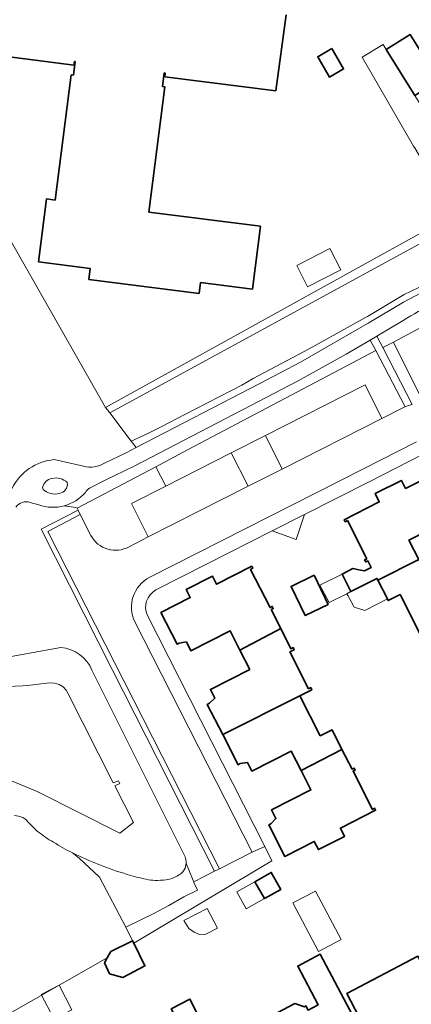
# Model space of a CAD drawing. Extents: x 147051 to 149075, y 463071 to 465537.
# Tile 115 of 229: x 148320 to 148373, y 464133 to 464267. Entities that reach past the tile are written whole.
import ezdxf

# ---------------------------------------------------------------- set-up
doc = ezdxf.new("R2010")
doc.units = 0
doc.header["$LTSCALE"] = 0.5
for name, color, linetype, lineweight in [('B-PV-GR-BEPLANTING_CULTUUR_BOSPLANTSOEN-GV', 252, 'CONTINUOUS', 18), ('B-PV-GR-BEPLANTING_CULTUUR_HEESTERS-GV', 252, 'CONTINUOUS', 18), ('B-PV-GR-BEPLANTING_CULTUUR_VASTE PLANTENVAK-GV', 252, 'CONTINUOUS', 18), ('B-PV-GR-GROENVOORZIENING-GV', 252, 'CONTINUOUS', 18), ('B-PV-OG-BEBOUWING-GV', 6, 'CONTINUOUS', 35), ('B-PV-OG-BEBOUWING_LUIFEL-GV', 6, 'CONTINUOUS', 18), ('B-PV-OG-TERREIN_BEGROEID-GV', 252, 'CONTINUOUS', 18), ('B-PV-OG-TERREIN_ERF-GV', 252, 'CONTINUOUS', 18), ('B-PV-OG-WATER_MEER-GV', 252, 'CONTINUOUS', 18), ('B-PV-VH-GESLOTENVERHARDING_ASFALT-GV', 252, 'CONTINUOUS', 18), ('B-PV-VH-OPENVERHARDING_BETONSTRAATSTEEN-GV', 252, 'CONTINUOUS', 18), ('B-PV-VH-OPENVERHARDING_TEGEL-GV', 252, 'CONTINUOUS', 18)]:
    doc.layers.add(name, color=color, linetype=linetype, lineweight=lineweight)

msp = doc.modelspace()

# ---------------------------------------------------------------- linework, layer by layer
at = {"layer": 'B-PV-GR-BEPLANTING_CULTUUR_BOSPLANTSOEN-GV', "flags": 128}
for points in [[(148379.145, 464240.626), (148382.629, 464242.628), (148382.122, 464243.445), (148382.015, 464243.38), (148379.81, 464246.964), (148379.902, 464247.021), (148373.827, 464256.809), (148369.958, 464263.043), (148369.534, 464263.726), (148366.653, 464262.007), (148373.678, 464249.88), (148373.886, 464249.561)], [(148332.325, 464213.615), (148379.812, 464239.493), (148379.145, 464240.626), (148376.821, 464239.291), (148331.763, 464214.356), (148332.001, 464214.042)], [(148332.325, 464213.615), (148335.256, 464209.754), (148336.834, 464210.483), (148337.851, 464210.987), (148339.4, 464211.755), (148342.46, 464213.34), (148348.783, 464216.617), (148349.085, 464216.774), (148350.285, 464217.411), (148351.838, 464218.291), (148358.763, 464221.951), (148359.875, 464222.539), (148367.116, 464226.576), (148367.406, 464226.737), (148372.376, 464229.704), (148377.167, 464231.992), (148382.886, 464234.746), (148381.752, 464236.515), (148381.268, 464237.271), (148379.812, 464239.493)]]:
    msp.add_lwpolyline(points, close=True, dxfattribs=at)
msp.add_lwpolyline([(148311.635, 464161.64), (148303.349, 464156.831), (148302.192, 464153.245), (148315.978, 464130.438), (148316.723, 464130.859), (148331.988, 464139.477), (148332.459, 464140.341), (148335.432, 464141.814), (148334.507, 464143.68), (148330.922, 464150.448), (148328.183, 464153.06), (148327.254, 464153.779)], dxfattribs=at)
at = {"layer": 'B-PV-GR-BEPLANTING_CULTUUR_BOSPLANTSOEN-GV'}
for points in [[(148320.48, 464158.571, 0.0840792), (148319.35, 464158.856)], [(148321.016, 464158.218, 0.084267), (148320.48, 464158.571)], [(148322.51, 464156.684, -0.0250947), (148321.016, 464158.218)], [(148324.655, 464155.219, -0.0248827), (148322.51, 464156.684)], [(148327.254, 464153.779, -0.0215423), (148324.655, 464155.219)]]:
    msp.add_lwpolyline(points, format="xyb", dxfattribs=at)
at = {"layer": 'B-PV-GR-BEPLANTING_CULTUUR_HEESTERS-GV', "flags": 128}
for points in [[(148370.917, 464223.217), (148369.486, 464222.49)], [(148375.002, 464215.053), (148370.917, 464223.217)], [(148369.486, 464222.49), (148373.457, 464214.768)], [(148338.595, 464206.301), (148327.903, 464200.649), (148328.024, 464200.393), (148328.307, 464199.798), (148329.775, 464196.932)], [(148334.953, 464195.399), (148337.575, 464196.749), (148335.288, 464201.303), (148339.968, 464203.674), (148338.595, 464206.301)]]:
    msp.add_lwpolyline(points, dxfattribs=at)
for points in [[(148338.595, 464206.301), (148339.968, 464203.674), (148348.857, 464208.178), (148348.861, 464208.169), (148353.508, 464210.53), (148353.504, 464210.539), (148367.07, 464217.417), (148369.36, 464212.87), (148372.31, 464214.365), (148372.513, 464214.449), (148368.511, 464222.115), (148343.017, 464208.639)], [(148348.861, 464208.169), (148351.148, 464203.634), (148355.782, 464205.978), (148353.508, 464210.53)], [(148354.431, 464197.568), (148357.707, 464196.392), (148358.829, 464199.795)]]:
    msp.add_lwpolyline(points, close=True, dxfattribs=at)
at = {"layer": 'B-PV-GR-BEPLANTING_CULTUUR_HEESTERS-GV'}
msp.add_lwpolyline([(148329.775, 464196.932, 0.4150128), (148334.953, 464195.399)], format="xyb", dxfattribs=at)
at = {"layer": 'B-PV-GR-BEPLANTING_CULTUUR_VASTE PLANTENVAK-GV', "flags": 128}
msp.add_lwpolyline([(148354.404, 464152.71), (148353.428, 464154.629), (148351.687, 464153.856), (148347.247, 464151.613), (148346.589, 464151.29), (148343.747, 464149.843), (148343.79, 464149.747), (148344.255, 464148.7), (148342.42, 464147.782), (148340.37, 464146.595), (148338.32, 464145.533), (148334.507, 464143.68), (148335.432, 464141.814), (148335.584, 464141.507)], close=True, dxfattribs=at)
at = {"layer": 'B-PV-GR-GROENVOORZIENING-GV', "flags": 128}
msp.add_lwpolyline([(148328.307, 464199.798), (148328.024, 464200.393), (148323.006, 464197.79), (148332.671, 464178.731), (148346.589, 464151.29), (148347.247, 464151.613), (148323.881, 464197.507)], close=True, dxfattribs=at)
at = {"layer": 'B-PV-OG-BEBOUWING-GV', "flags": 128}
for points in [[(148354.941, 464257.412), (148356.344, 464267.764)], [(148312.297, 464262.861), (148327.453, 464260.924)], [(148327.626, 464261.406), (148327.391, 464259.572)], [(148327.453, 464260.924), (148327.517, 464261.42)], [(148327.517, 464261.42), (148327.626, 464261.406)], [(148327.084, 464259.611), (148324.906, 464242.562)], [(148327.391, 464259.572), (148327.084, 464259.611)], [(148339.515, 464258.023), (148339.749, 464259.857)], [(148339.749, 464259.857), (148339.868, 464259.842)], [(148339.868, 464259.842), (148339.804, 464259.346)], [(148339.804, 464259.346), (148354.941, 464257.412)], [(148337.643, 464240.934), (148339.822, 464257.984)], [(148339.822, 464257.984), (148339.515, 464258.023)], [(148323.716, 464242.714), (148322.622, 464234.154)], [(148324.906, 464242.562), (148323.716, 464242.714)], [(148352.829, 464238.994), (148337.643, 464240.934)], [(148351.735, 464230.434), (148352.829, 464238.994)], [(148322.622, 464234.154), (148329.674, 464233.253)], [(148329.674, 464233.253), (148329.484, 464231.765)], [(148329.484, 464231.765), (148344.482, 464229.848)], [(148344.482, 464229.848), (148344.673, 464231.336)], [(148344.673, 464231.336), (148351.735, 464230.434)], [(148376.596, 464205.372), (148372.589, 464203.339), (148372.018, 464204.445), (148368.453, 464202.638), (148369.009, 464201.514), (148364.225, 464199.092), (148364.365, 464198.816), (148364.66, 464198.966), (148367.305, 464193.77), (148367.01, 464193.62), (148367.151, 464193.344), (148367.445, 464193.494), (148367.909, 464192.593), (148367.009, 464192.131), (148366.427, 464192.243), (148365.39, 464192.444), (148363.933, 464191.699), (148365.141, 464189.31), (148368.679, 464191.1), (148368.807, 464190.851), (148374.388, 464193.674), (148373.043, 464196.316), (148378.39, 464199.038)]]:
    msp.add_lwpolyline(points, dxfattribs=at)
for points in [[(148369.958, 464263.043), (148373.827, 464256.809), (148377.086, 464258.831), (148373.214, 464265.068)], [(148362.543, 464263.166), (148360.636, 464262.07), (148362.235, 464259.297), (148364.142, 464260.394)], [(148368.807, 464190.851), (148370.103, 464188.336), (148370.233, 464188.084), (148371.838, 464188.896), (148374.612, 464183.409), (148384.995, 464188.832), (148382.924, 464192.919), (148382.639, 464192.774), (148381.769, 464192.527), (148381.164, 464193.723), (148375.756, 464190.988), (148374.388, 464193.674)], [(148354.274, 464186.859), (148354.568, 464187.009), (148354.428, 464187.285), (148354.133, 464187.135), (148351.488, 464192.331), (148351.783, 464192.481), (148351.642, 464192.757), (148346.868, 464190.313), (148346.287, 464191.425), (148342.728, 464189.605), (148343.287, 464188.492), (148339.285, 464186.448), (148341.48, 464182.169), (148341.765, 464182.314), (148342.748, 464182.456), (148343.352, 464181.27), (148348.699, 464183.992), (148350.039, 464181.359), (148355.589, 464184.274)], [(148362.056, 464187.557), (148360.133, 464191.535), (148357.001, 464190.02), (148358.925, 464186.043)], [(148356.827, 464181.114), (148357.415, 464181.413), (148357.27, 464181.698), (148356.976, 464181.549), (148355.589, 464184.274), (148350.039, 464181.359), (148351.379, 464178.725), (148346.031, 464176.004), (148346.634, 464174.819), (148345.884, 464174.118), (148345.599, 464173.973), (148347.7, 464169.87), (148358.193, 464175.146), (148359.815, 464175.969), (148359.67, 464176.255), (148359.375, 464176.105)], [(148363.929, 464167.841), (148362.569, 464170.515), (148360.964, 464169.699), (148358.193, 464175.146), (148347.7, 464169.87), (148349.801, 464165.767), (148350.086, 464165.912), (148351.061, 464166.077), (148351.664, 464164.892), (148357.011, 464167.613), (148358.351, 464164.979)], [(148354.344, 464159.624), (148354.948, 464158.438), (148354.255, 464157.727), (148353.97, 464157.582), (148356.138, 464153.289), (148360.146, 464155.323), (148360.717, 464154.216), (148364.282, 464156.023), (148363.725, 464157.147), (148368.51, 464159.569), (148368.369, 464159.846), (148368.075, 464159.696), (148365.43, 464164.891), (148365.724, 464165.041), (148365.584, 464165.317), (148365.29, 464165.168), (148363.929, 464167.841), (148358.351, 464164.979), (148359.691, 464162.345)], [(148355.597, 464148.811), (148354.303, 464151.105), (148352.091, 464149.856), (148353.385, 464147.563)], [(148332.459, 464140.341), (148331.988, 464139.477), (148331.618, 464138.798), (148332.308, 464137.344), (148334.102, 464136.843), (148337.12, 464138.409), (148335.584, 464141.507), (148335.432, 464141.814)], [(148353.672, 464131.253), (148356.317, 464126.257), (148360.491, 464118.414), (148364.086, 464120.325), (148363.674, 464121.099), (148365.389, 464122.01), (148361.47, 464129.383), (148362.398, 464129.876), (148363.116, 464128.525), (148366.181, 464130.153), (148360.949, 464140), (148357.903, 464138.381), (148360.704, 464133.109), (148359.326, 464132.377), (148359.021, 464132.951), (148358.827, 464132.848), (148357.496, 464133.285)], [(148374.82, 464138.629), (148374.262, 464139.704), (148364.577, 464134.641), (148369.024, 464126.134), (148373.277, 464128.357), (148374.7, 464125.634), (148377.343, 464127.014), (148377.625, 464126.436), (148380.395, 464127.896)], [(148348.097, 464124.551), (148347.195, 464126.237), (148345.689, 464129.047), (148343.244, 464133.891), (148340.703, 464132.546), (148343.229, 464127.729), (148345.611, 464123.219)]]:
    msp.add_lwpolyline(points, close=True, dxfattribs=at)
at = {"layer": 'B-PV-OG-BEBOUWING_LUIFEL-GV', "flags": 128}
for points in [[(148357.772, 464233.678), (148359.256, 464230.765), (148363.778, 464233.07), (148362.293, 464235.983)], [(148362.177, 464187.811), (148364.587, 464189.03), (148365.141, 464189.31), (148363.933, 464191.699), (148360.933, 464190.165)], [(148370.103, 464188.336), (148368.807, 464190.851), (148368.679, 464191.1), (148365.141, 464189.31), (148364.587, 464189.03), (148364.717, 464188.782), (148365.171, 464187.948), (148365.572, 464187.211), (148367.036, 464186.755)], [(148353.385, 464147.563), (148352.091, 464149.856), (148349.616, 464148.459), (148350.91, 464146.166)], [(148357.247, 464146.958), (148360.753, 464140.358), (148363.812, 464141.983), (148360.305, 464148.583)], [(148342.4, 464144.574), (148343.07, 464143.509), (148343.817, 464143.007), (148344.554, 464142.682), (148345.417, 464142.709), (148346.982, 464143.52), (148345.582, 464146.222)], [(148324.745, 464131.175), (148327.151, 464132.414), (148325.423, 464135.771), (148323.017, 464134.532)]]:
    msp.add_lwpolyline(points, close=True, dxfattribs=at)
at = {"layer": 'B-PV-OG-TERREIN_BEGROEID-GV', "flags": 128}
for points in [[(148331.683, 464206.821), (148334.545, 464208.192), (148335.907, 464208.897), (148335.256, 464209.754), (148332.325, 464213.615), (148332.001, 464214.042), (148331.763, 464214.356), (148298.373, 464273.024), (148295.219, 464276.784), (148272.491, 464263.222), (148275.644, 464258.523)], [(148370.917, 464223.217), (148394.796, 464236.023)], [(148372.265, 464226.178), (148368.683, 464224.051)], [(148368.683, 464224.051), (148369.486, 464222.49)], [(148326.143, 464200.981), (148327.373, 464200.805), (148327.734, 464200.753), (148327.903, 464200.649), (148338.595, 464206.301), (148343.017, 464208.639), (148368.511, 464222.115), (148367.776, 464223.523), (148364.476, 464221.621), (148357.955, 464217.979), (148351.503, 464214.636), (148335.628, 464206.372), (148331.688, 464204.464), (148329.562, 464203.365)], [(148369.486, 464222.49), (148370.917, 464223.217)], [(148324.745, 464207.264), (148328.74, 464206.365)], [(148323.172, 464203.469), (148323.249, 464203.215)], [(148322.659, 464201.119), (148321.495, 464201.444)], [(148323.006, 464197.79), (148328.024, 464200.393)], [(148327.373, 464200.805), (148326.143, 464200.981)], [(148327.734, 464200.753), (148327.373, 464200.805)], [(148327.903, 464200.649), (148327.734, 464200.753)], [(148328.024, 464200.393), (148327.903, 464200.649)], [(148332.671, 464178.731), (148323.006, 464197.79)], [(148318.422, 464180.385), (148325.672, 464181.72)], [(148325.672, 464181.72), (148318.422, 464180.385)], [(148329.906, 464178.614), (148342.569, 464153.248)], [(148342.569, 464153.248), (148329.906, 464178.614)], [(148346.589, 464151.29), (148332.671, 464178.731)], [(148318.417, 464176.387), (148320.489, 464176.485)], [(148320.489, 464176.485), (148321.461, 464176.586)], [(148321.461, 464176.586), (148324.182, 464176.915)], [(148324.182, 464176.915), (148324.819, 464176.879)], [(148324.819, 464176.879), (148325.428, 464176.686)], [(148325.428, 464176.686), (148325.969, 464176.348)], [(148325.969, 464176.348), (148326.411, 464175.887)], [(148326.411, 464175.887), (148326.638, 464175.519)], [(148326.638, 464175.519), (148332.798, 464163.278)], [(148322.445, 464162.143), (148314.854, 464165.239)], [(148332.798, 464163.278), (148333.501, 464163.571)], [(148333.679, 464163.189), (148333.026, 464162.884)], [(148333.026, 464162.884), (148335.56, 464157.897)], [(148333.501, 464163.571), (148333.679, 464163.189)], [(148333.707, 464156.439), (148322.445, 464162.143)], [(148335.56, 464157.897), (148333.707, 464156.439)], [(148327.254, 464153.779), (148328.183, 464153.06)], [(148328.183, 464153.06), (148330.922, 464150.448)], [(148342.718, 464152.357), (148342.766, 464152.237)], [(148342.766, 464152.237), (148342.718, 464152.357)], [(148342.766, 464152.237), (148343.576, 464150.226)], [(148343.576, 464150.226), (148342.766, 464152.237)], [(148330.922, 464150.448), (148334.507, 464143.68)], [(148343.747, 464149.843), (148346.589, 464151.29)], [(148343.576, 464150.226), (148343.747, 464149.843)], [(148343.747, 464149.843), (148343.576, 464150.226)], [(148343.79, 464149.747), (148343.747, 464149.843)], [(148344.255, 464148.7), (148343.79, 464149.747)], [(148340.37, 464146.595), (148342.42, 464147.782)], [(148342.42, 464147.782), (148344.255, 464148.7)], [(148338.32, 464145.533), (148340.37, 464146.595)], [(148334.507, 464143.68), (148338.32, 464145.533)]]:
    msp.add_lwpolyline(points, dxfattribs=at)
msp.add_lwpolyline([(148372.376, 464229.704), (148367.406, 464226.737), (148367.116, 464226.576), (148359.875, 464222.539), (148358.763, 464221.951), (148351.838, 464218.291), (148350.285, 464217.411), (148349.085, 464216.774), (148348.783, 464216.617), (148342.46, 464213.34), (148339.4, 464211.755), (148337.851, 464210.987), (148336.834, 464210.483), (148335.256, 464209.754), (148335.907, 464208.897), (148352.75, 464217.618), (148358.286, 464220.536), (148367.478, 464225.817), (148372.299, 464228.669), (148383.109, 464234.397), (148382.886, 464234.746), (148377.167, 464231.992)], close=True, dxfattribs=at)
at = {"layer": 'B-PV-OG-TERREIN_BEGROEID-GV'}
for points in [[(148376.458, 464228.43, 0.0457786), (148372.265, 464226.178)], [(148319.032, 464203.345, -0.2620412), (148324.745, 464207.264)], [(148328.74, 464206.365, 0.2052026), (148331.683, 464206.821)], [(148324.46, 464204.696, 0.2890789), (148323.172, 464203.469)], [(148326.549, 464204.141, 0.2600206), (148324.46, 464204.696)], [(148325.486, 464202.654, 0.4094378), (148326.549, 464204.141)], [(148323.249, 464203.215, 0.2508151), (148325.486, 464202.654)], [(148329.012, 464202.81, -0.1510754), (148326.143, 464200.981)], [(148329.562, 464203.365, 0.0859752), (148329.012, 464202.81)], [(148321.495, 464201.444, 0.3151423), (148319.544, 464200.811)], [(148326.143, 464200.981, -0.1550012), (148322.659, 464201.119)], [(148325.672, 464181.72, -0.2809492), (148329.906, 464178.614)], [(148329.906, 464178.614, 0.2809492), (148325.672, 464181.72)], [(148319.35, 464158.856, -0.0840792), (148320.48, 464158.571)], [(148320.48, 464158.571, -0.084267), (148321.016, 464158.218)], [(148321.016, 464158.218, 0.0250947), (148322.51, 464156.684)], [(148322.51, 464156.684, 0.0248827), (148324.655, 464155.219)], [(148324.655, 464155.219, 0.0215423), (148327.254, 464153.779)], [(148327.254, 464153.779, 0.0219474), (148330.834, 464152.186)], [(148330.834, 464152.186, -0.0219474), (148327.254, 464153.779)], [(148342.569, 464153.248, -0.1090087), (148342.718, 464152.357)], [(148342.718, 464152.357, 0.1090087), (148342.569, 464153.248)], [(148330.834, 464152.186, 0.020795), (148334.713, 464150.841)], [(148334.713, 464150.841, -0.020795), (148330.834, 464152.186)], [(148342.474, 464151.487, 0.1100687), (148342.718, 464152.357)], [(148342.718, 464152.357, -0.1100687), (148342.474, 464151.487)], [(148334.713, 464150.841, 0.0207101), (148337.277, 464150.184)], [(148337.277, 464150.184, -0.0207101), (148334.713, 464150.841)], [(148339.982, 464150.112, 0.0621419), (148340.984, 464150.386)], [(148340.984, 464150.386, -0.0621419), (148339.982, 464150.112)], [(148340.984, 464150.386, 0.0623498), (148342.029, 464150.975)], [(148342.029, 464150.975, -0.0623498), (148340.984, 464150.386)], [(148342.029, 464150.975, 0.1098382), (148342.474, 464151.487)], [(148342.474, 464151.487, -0.1098382), (148342.029, 464150.975)], [(148337.277, 464150.184, 0.0440775), (148338.523, 464150.033)], [(148338.523, 464150.033, -0.0440775), (148337.277, 464150.184)], [(148338.523, 464150.033, 0.043165), (148339.982, 464150.112)], [(148339.982, 464150.112, -0.043165), (148338.523, 464150.033)]]:
    msp.add_lwpolyline(points, format="xyb", dxfattribs=at)
at = {"layer": 'B-PV-OG-TERREIN_ERF-GV', "flags": 128}
for points in [[(148373.846, 464298.02), (148371.299, 464302.323), (148368.752, 464306.626), (148366.277, 464310.806), (148365.214, 464310.176), (148364.043, 464312.156), (148355.305, 464306.79), (148352.267, 464304.924), (148344.601, 464300.217), (148342.418, 464298.806), (148342.188, 464299.187), (148340.451, 464298.152), (148339.711, 464297.712), (148336.019, 464295.512), (148331.196, 464292.632), (148321.851, 464287.046), (148301.534, 464274.835), (148300.575, 464274.286), (148298.373, 464273.024), (148331.763, 464214.356), (148376.821, 464239.291)], [(148356.344, 464267.764), (148354.941, 464257.412), (148339.804, 464259.346), (148339.868, 464259.842), (148339.749, 464259.857), (148339.515, 464258.023), (148339.822, 464257.984), (148337.643, 464240.934), (148352.829, 464238.994), (148351.735, 464230.434), (148344.673, 464231.336), (148344.482, 464229.848), (148329.484, 464231.765), (148329.674, 464233.253), (148322.622, 464234.154), (148323.716, 464242.714), (148324.906, 464242.562), (148327.084, 464259.611), (148327.391, 464259.572), (148327.626, 464261.406), (148327.517, 464261.42), (148327.453, 464260.924), (148312.297, 464262.861)], [(148373.678, 464249.88), (148366.653, 464262.007), (148369.534, 464263.726), (148369.958, 464263.043), (148373.214, 464265.068), (148377.086, 464258.831)], [(148439.109, 464226.936), (148436.609, 464231.929), (148434.863, 464231.017), (148426.379, 464247.494), (148416.725, 464243.916), (148410.708, 464240.667), (148396.493, 464232.816), (148394.796, 464236.023), (148370.917, 464223.217), (148375.002, 464215.053)], [(148374.893, 464207.948), (148367.623, 464204.248), (148358.829, 464199.795), (148357.707, 464196.392), (148354.431, 464197.568), (148345.492, 464193.041), (148338.609, 464189.537)], [(148374.612, 464183.409), (148371.838, 464188.896), (148370.233, 464188.084), (148370.103, 464188.336), (148368.807, 464190.851), (148368.679, 464191.1), (148365.141, 464189.31), (148363.933, 464191.699), (148365.39, 464192.444), (148366.427, 464192.243), (148367.009, 464192.131), (148367.909, 464192.593), (148367.445, 464193.494), (148367.151, 464193.344), (148367.01, 464193.62), (148367.305, 464193.77), (148364.66, 464198.966), (148364.365, 464198.816), (148364.225, 464199.092), (148369.009, 464201.514), (148368.453, 464202.638), (148372.018, 464204.445), (148372.589, 464203.339), (148376.596, 464205.372)], [(148378.39, 464199.038), (148373.043, 464196.316), (148374.388, 464193.674)], [(148337.451, 464186.046), (148353.428, 464154.629), (148354.404, 464152.71), (148335.584, 464141.507), (148337.12, 464138.409), (148334.102, 464136.843), (148332.308, 464137.344), (148331.618, 464138.798), (148331.988, 464139.477), (148316.723, 464130.859), (148326.267, 464112.744), (148325.851, 464112.447), (148336.211, 464095.389)], [(148369.024, 464126.134), (148364.577, 464134.641), (148374.262, 464139.704), (148374.82, 464138.629), (148375.104, 464138.78), (148380.669, 464141.743), (148376.986, 464149.391), (148377.406, 464149.593), (148381.077, 464151.361), (148377.892, 464157.975), (148383.128, 464160.497), (148391.519, 464143.291), (148391.334, 464143.195), (148391.237, 464143.393), (148386.122, 464140.89), (148381.674, 464138.565), (148385.486, 464131.272)], [(148360.704, 464133.109), (148357.903, 464138.381), (148360.949, 464140), (148366.181, 464130.153)], [(148340.703, 464132.546), (148343.244, 464133.891), (148345.689, 464129.047)], [(148353.672, 464131.253), (148357.496, 464133.285), (148358.827, 464132.848)]]:
    msp.add_lwpolyline(points, dxfattribs=at)
for points in [[(148362.235, 464259.297), (148360.636, 464262.07), (148362.543, 464263.166), (148364.142, 464260.394)], [(148350.039, 464181.359), (148348.699, 464183.992), (148343.352, 464181.27), (148342.748, 464182.456), (148341.765, 464182.314), (148341.48, 464182.169), (148339.285, 464186.448), (148343.287, 464188.492), (148342.728, 464189.605), (148346.287, 464191.425), (148346.868, 464190.313), (148351.642, 464192.757), (148351.783, 464192.481), (148351.488, 464192.331), (148354.133, 464187.135), (148354.428, 464187.285), (148354.568, 464187.009), (148354.274, 464186.859), (148355.589, 464184.274), (148356.976, 464181.549), (148357.27, 464181.698), (148357.415, 464181.413), (148356.827, 464181.114), (148359.375, 464176.105), (148359.67, 464176.255), (148359.815, 464175.969), (148358.193, 464175.146), (148360.964, 464169.699), (148362.569, 464170.515), (148363.929, 464167.841), (148365.29, 464165.168), (148365.584, 464165.317), (148365.724, 464165.041), (148365.43, 464164.891), (148368.075, 464159.696), (148368.369, 464159.846), (148368.51, 464159.569), (148363.725, 464157.147), (148364.282, 464156.023), (148360.717, 464154.216), (148360.146, 464155.323), (148356.138, 464153.289), (148353.97, 464157.582), (148354.255, 464157.727), (148354.948, 464158.438), (148354.344, 464159.624), (148359.691, 464162.345), (148358.351, 464164.979), (148357.011, 464167.613), (148351.664, 464164.892), (148351.061, 464166.077), (148350.086, 464165.912), (148349.801, 464165.767), (148347.7, 464169.87), (148345.599, 464173.973), (148345.884, 464174.118), (148346.634, 464174.819), (148346.031, 464176.004), (148351.379, 464178.725)], [(148362.056, 464187.557), (148358.925, 464186.043), (148357.001, 464190.02), (148360.133, 464191.535)], [(148352.091, 464149.856), (148354.303, 464151.105), (148355.597, 464148.811), (148353.385, 464147.563)]]:
    msp.add_lwpolyline(points, close=True, dxfattribs=at)
at = {"layer": 'B-PV-OG-TERREIN_ERF-GV'}
msp.add_lwpolyline([(148338.609, 464189.537, 0.394721), (148337.451, 464186.046)], format="xyb", dxfattribs=at)
at = {"layer": 'B-PV-OG-WATER_MEER-GV', "flags": 128}
for points in [[(148320.489, 464176.485), (148318.417, 464176.387)], [(148321.461, 464176.586), (148320.489, 464176.485)], [(148324.182, 464176.915), (148321.461, 464176.586)], [(148324.819, 464176.879), (148324.182, 464176.915)], [(148325.428, 464176.686), (148324.819, 464176.879)], [(148325.969, 464176.348), (148325.428, 464176.686)], [(148326.411, 464175.887), (148325.969, 464176.348)], [(148326.638, 464175.519), (148326.411, 464175.887)], [(148332.798, 464163.278), (148326.638, 464175.519)], [(148314.854, 464165.239), (148322.445, 464162.143)], [(148333.501, 464163.571), (148332.798, 464163.278)], [(148333.026, 464162.884), (148333.679, 464163.189)], [(148335.56, 464157.897), (148333.026, 464162.884)], [(148333.679, 464163.189), (148333.501, 464163.571)], [(148322.445, 464162.143), (148333.707, 464156.439)], [(148333.707, 464156.439), (148335.56, 464157.897)]]:
    msp.add_lwpolyline(points, dxfattribs=at)
at = {"layer": 'B-PV-VH-GESLOTENVERHARDING_ASFALT-GV', "flags": 128}
for points in [[(148383.109, 464234.397), (148372.299, 464228.669)], [(148372.299, 464228.669), (148367.478, 464225.817)], [(148367.478, 464225.817), (148358.286, 464220.536)], [(148368.683, 464224.051), (148372.265, 464226.178)], [(148367.776, 464223.523), (148368.683, 464224.051)], [(148364.476, 464221.621), (148367.776, 464223.523)], [(148357.955, 464217.979), (148364.476, 464221.621)], [(148358.286, 464220.536), (148352.75, 464217.618)], [(148352.75, 464217.618), (148335.907, 464208.897)], [(148351.503, 464214.636), (148357.955, 464217.979)], [(148335.628, 464206.372), (148351.503, 464214.636)], [(148334.545, 464208.192), (148331.683, 464206.821)], [(148335.907, 464208.897), (148334.545, 464208.192)], [(148328.74, 464206.365), (148324.745, 464207.264)], [(148331.688, 464204.464), (148335.628, 464206.372)], [(148329.562, 464203.365), (148331.688, 464204.464)], [(148323.249, 464203.215), (148323.172, 464203.469)], [(148321.495, 464201.444), (148322.659, 464201.119)]]:
    msp.add_lwpolyline(points, dxfattribs=at)
at = {"layer": 'B-PV-VH-GESLOTENVERHARDING_ASFALT-GV'}
for points in [[(148372.265, 464226.178, -0.0457786), (148376.458, 464228.43)], [(148324.745, 464207.264, 0.2620412), (148319.032, 464203.345)], [(148331.683, 464206.821, -0.2052026), (148328.74, 464206.365)], [(148323.172, 464203.469, -0.2890789), (148324.46, 464204.696)], [(148324.46, 464204.696, -0.2600206), (148326.549, 464204.141)], [(148326.549, 464204.141, -0.4094378), (148325.486, 464202.654)], [(148325.486, 464202.654, -0.2508151), (148323.249, 464203.215)], [(148326.143, 464200.981, 0.1510754), (148329.012, 464202.81)], [(148329.012, 464202.81, -0.0859752), (148329.562, 464203.365)], [(148319.544, 464200.811, -0.3151423), (148321.495, 464201.444)], [(148322.659, 464201.119, 0.1550012), (148326.143, 464200.981)]]:
    msp.add_lwpolyline(points, format="xyb", dxfattribs=at)
at = {"layer": 'B-PV-VH-OPENVERHARDING_BETONSTRAATSTEEN-GV', "flags": 128}
for points in [[(148367.07, 464217.417), (148353.504, 464210.539), (148353.508, 464210.53), (148355.782, 464205.978), (148369.36, 464212.87)], [(148339.968, 464203.674), (148335.288, 464201.303), (148337.575, 464196.749), (148351.148, 464203.634), (148348.861, 464208.169), (148348.857, 464208.178)]]:
    msp.add_lwpolyline(points, close=True, dxfattribs=at)
for points in [[(148372.979, 464214.621), (148372.513, 464214.449)], [(148373.457, 464214.768), (148372.979, 464214.621)], [(148372.31, 464214.365), (148369.36, 464212.87)], [(148372.513, 464214.449), (148372.31, 464214.365)], [(148369.36, 464212.87), (148355.782, 464205.978)], [(148366.871, 464206.012), (148374.07, 464209.675)], [(148337.771, 464191.264), (148366.871, 464206.012)], [(148355.782, 464205.978), (148351.148, 464203.634)], [(148351.148, 464203.634), (148337.575, 464196.749)], [(148328.307, 464199.798), (148323.881, 464197.507)], [(148329.775, 464196.932), (148328.307, 464199.798)], [(148323.881, 464197.507), (148347.247, 464151.613)], [(148337.575, 464196.749), (148334.953, 464195.399)], [(148351.687, 464153.856), (148335.736, 464185.19)], [(148347.247, 464151.613), (148351.687, 464153.856)]]:
    msp.add_lwpolyline(points, dxfattribs=at)
at = {"layer": 'B-PV-VH-OPENVERHARDING_BETONSTRAATSTEEN-GV'}
for points in [[(148334.953, 464195.399, -0.4150128), (148329.775, 464196.932)], [(148335.736, 464185.19, -0.4075136), (148337.771, 464191.264)]]:
    msp.add_lwpolyline(points, format="xyb", dxfattribs=at)
at = {"layer": 'B-PV-VH-OPENVERHARDING_TEGEL-GV', "flags": 128}
msp.add_lwpolyline([(148372.979, 464214.621), (148373.457, 464214.768), (148369.486, 464222.49), (148368.683, 464224.051), (148367.776, 464223.523), (148368.511, 464222.115), (148372.513, 464214.449)], close=True, dxfattribs=at)
for points in [[(148374.07, 464209.675), (148366.871, 464206.012)], [(148367.623, 464204.248), (148374.893, 464207.948)], [(148366.871, 464206.012), (148337.771, 464191.264)], [(148358.829, 464199.795), (148367.623, 464204.248)], [(148354.431, 464197.568), (148358.829, 464199.795)], [(148345.492, 464193.041), (148354.431, 464197.568)], [(148338.609, 464189.537), (148345.492, 464193.041)], [(148335.736, 464185.19), (148351.687, 464153.856)], [(148353.428, 464154.629), (148337.451, 464186.046)], [(148351.687, 464153.856), (148353.428, 464154.629)]]:
    msp.add_lwpolyline(points, dxfattribs=at)
at = {"layer": 'B-PV-VH-OPENVERHARDING_TEGEL-GV'}
for points in [[(148337.771, 464191.264, 0.4075136), (148335.736, 464185.19)], [(148337.451, 464186.046, -0.394721), (148338.609, 464189.537)]]:
    msp.add_lwpolyline(points, format="xyb", dxfattribs=at)

doc.saveas('drawing.dxf')
